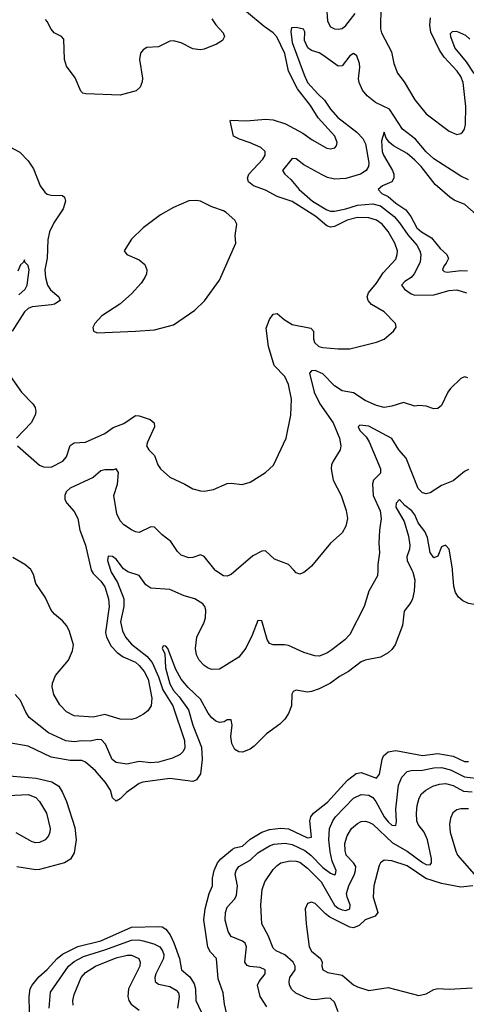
# Model space of a CAD drawing. Header units: inches. Extents: x 1843162 to 1959474, y 907081 to 1016326.
# Tile 42 of 256: x 1854906 to 1857239, y 947730 to 952878. Entities that reach past the tile are written whole.
import ezdxf

# ---------------------------------------------------------------- set-up
doc = ezdxf.new("R2010")
doc.units = ezdxf.units.IN
doc.header["$MEASUREMENT"] = 0
doc.layers.add('B8954', color=7, linetype='Continuous')
doc.layers.add('B8955', color=7, linetype='Continuous')

msp = doc.modelspace()

# ---------------------------------------------------------------- linework, layer by layer
at = {"layer": 'B8954', "color": 5}
for points, elevation in [([(1856955, 950000), (1856959.9, 949990), (1856969.8, 949949.8), (1856966.5, 949890), (1856958.1, 949850), (1856948.9, 949831.1), (1856914, 949786), (1856905.5, 949710), (1856867.4, 949610), (1856850, 949584.6), (1856830, 949566.9), (1856790, 949544.7), (1856710, 949530.1), (1856690, 949521.5), (1856624.1, 949470), (1856576.4, 949443.6), (1856528.7, 949410), (1856470, 949379.5), (1856430, 949365.1), (1856410, 949362.7), (1856350, 949371.8), (1856335.2, 949364.8), (1856328.1, 949351.9), (1856325, 949290), (1856309.2, 949250.8), (1856290, 949220.6), (1856264.9, 949195.1), (1856195.9, 949144.1), (1856130, 949079.7), (1856110, 949064.7), (1856069.1, 949049.1), (1856050, 949050.4), (1856030, 949062.4), (1856013.3, 949093.3), (1856009.3, 949130), (1856016.3, 949190), (1856010, 949218), (1855990, 949217.4), (1855973.7, 949206.3), (1855950, 949202.7), (1855930, 949210.9), (1855910, 949227.8), (1855890, 949253), (1855850, 949325.8), (1855786.6, 949386.6), (1855750, 949430.2), (1855720.7, 949480.7), (1855680.3, 949590), (1855670, 949603.1), (1855655.3, 949604.7), (1855649.8, 949590.2), (1855663.5, 949563.5), (1855668.1, 949490), (1855690, 949406.3), (1855709.3, 949370), (1855738.4, 949338.4), (1855787.5, 949270), (1855809.4, 949190), (1855855, 949075), (1855859.4, 949010), (1855850, 948934.4), (1855830, 948903.2), (1855810, 948895.4), (1855690, 948910.6), (1855548.8, 948891.2), (1855530, 948884), (1855463.3, 948836.7), (1855430, 948804.5), (1855410, 948791.5), (1855390.2, 948810.2), (1855379.5, 948850), (1855354.6, 948890), (1855301.8, 948950), (1855250, 948995.5), (1855230, 949004.8), (1855170, 949004.1), (1855070, 949022), (1854950, 949079), (1854850, 949097.4)], 620), ([(1855379.7, 950000), (1855382.8, 949990), (1855415.8, 949935.8), (1855449.2, 949850), (1855448.9, 949810), (1855432.8, 949730), (1855442, 949682), (1855459.1, 949650), (1855490, 949612.7), (1855570.4, 949550.4), (1855597.3, 949517.3), (1855630, 949442.8), (1855654, 949374), (1855705.3, 949290), (1855766, 949110), (1855768.1, 949070), (1855757.8, 949050), (1855743.9, 949036.1), (1855703.6, 949016.4), (1855630, 948996.8), (1855590, 948992.5), (1855530, 949000.2), (1855465.1, 948985.1), (1855410, 948994), (1855388.2, 949010), (1855354.8, 949090), (1855332.2, 949112.2), (1855310, 949114.4), (1855273.7, 949106.3), (1855230, 949108.4), (1855190, 949102.7), (1855147.5, 949107.5), (1855055.8, 949150), (1854955.8, 949230), (1854937.2, 949257.2), (1854910, 949318.4), (1854882.4, 949350)], 640), ([(1855279.9, 950000), (1855290, 949981.8), (1855330, 949941.8), (1855350, 949912), (1855369.9, 949850), (1855373.5, 949810), (1855353.8, 949673.8), (1855359, 949650), (1855383.2, 949603.2), (1855415.2, 949570), (1855446.8, 949546.8), (1855510, 949518.5), (1855530, 949501.5), (1855556, 949470), (1855576.1, 949430), (1855596.5, 949330), (1855592.9, 949290), (1855574.7, 949265.3), (1855553.2, 949246.8), (1855513.8, 949226.2), (1855490, 949219.2), (1855430, 949220.9), (1855350, 949245.8), (1855290, 949232.1), (1855190, 949238.5), (1855150, 949258.6), (1855115.3, 949295.3), (1855084.5, 949350), (1855075.4, 949390), (1855076.3, 949410), (1855093.4, 949450), (1855160.3, 949530), (1855181.6, 949578.4), (1855186.3, 949610), (1855164.1, 949684.1), (1855150.2, 949710.2), (1855130, 949734.9), (1855087.3, 949770), (1855070, 949790.7), (1855038.6, 949858.6), (1854990.4, 949930), (1854977.2, 949977.2), (1854965.1, 950000)], 660), ([(1856775.8, 950000), (1856775.1, 949970), (1856729.7, 949890), (1856705.6, 949810), (1856630, 949663.1), (1856603.8, 949636.2), (1856536.1, 949583.9), (1856510, 949566), (1856470, 949550.3), (1856447.3, 949552.7), (1856390, 949570.3), (1856310, 949605.5), (1856289.8, 949610.2), (1856230.3, 949610.3), (1856210, 949616.3), (1856198.3, 949638.3), (1856170, 949734.8), (1856150, 949737.3), (1856119.9, 949660.1), (1856087, 949593), (1856050, 949545.2), (1855950, 949483.1), (1855910, 949480.8), (1855890, 949486.9), (1855870, 949500.8), (1855843.8, 949530), (1855830, 949558), (1855823.5, 949590), (1855830.8, 949650), (1855870, 949728), (1855876.3, 949750), (1855878.2, 949790), (1855872.8, 949810), (1855863.2, 949823.2), (1855820.7, 949850), (1855765.6, 949865.6), (1855690, 949899.6), (1855590, 949905.2), (1855563.8, 949923.8), (1855530, 949971.8), (1855470, 949991), (1855458, 950000)], 640), ([(1856036.7, 950000), (1856010, 949977), (1855990, 949968.7), (1855970, 949970.3), (1855930, 949995.8), (1855926.7, 950000)], 660), ([(1856405.3, 950000), (1856390, 949987.3), (1856370, 949978.8), (1856350, 949986.8), (1856337.3, 950000)], 660), ([(1857513.8, 950000), (1857509.5, 949990.5), (1857495.2, 949970), (1857381.9, 949858.1), (1857330, 949825.4), (1857290, 949818.8), (1857250, 949825.5), (1857220, 949840), (1857198, 949858), (1857182.8, 949882.8), (1857173.9, 949913.9), (1857166.7, 950000)], 620), ([(1855990.2, 947670), (1855975, 947730), (1855967.8, 947790), (1855942.8, 947862.8), (1855934.6, 947970), (1855903.2, 948003.2), (1855889.3, 948029.3), (1855867.7, 948172.3), (1855875.1, 948230), (1855896.4, 948310), (1855913.5, 948350), (1855913.4, 948390), (1855921.5, 948430), (1855939.6, 948470), (1855956.8, 948490), (1856018, 948542), (1856030, 948548.9), (1856070, 948556.7), (1856110, 948593.1), (1856170.7, 948629.3), (1856210, 948644.5), (1856270, 948650.4), (1856310, 948647.2), (1856410, 948599.9), (1856430, 948604.2), (1856421.3, 948690), (1856426.1, 948710), (1856441.1, 948730), (1856513.8, 948786.2), (1856618.7, 948901.3), (1856663.7, 948936.3), (1856690, 948942.4), (1856770, 948912.1), (1856786.1, 948933.9), (1856799.5, 949010), (1856807.1, 949030), (1856830, 949050.5), (1856870, 949056.7), (1857010, 949030.6), (1857090, 949040.6), (1857170, 949027.1), (1857230, 949000.3), (1857250, 948999.2)], 620), ([(1854790, 948929.9), (1854992.1, 948912.1), (1855073.1, 948893.1), (1855109.3, 948870), (1855130, 948837.7), (1855150.8, 948790.8), (1855194, 948654), (1855201.5, 948590), (1855190, 948522.4), (1855170.3, 948489.7), (1855140.4, 948470), (1855010, 948434.4), (1854990, 948433.6), (1854890, 948449.4)], 620), ([(1856197.1, 947717.1), (1856161.5, 947770), (1856147.8, 947830), (1856156.3, 947850), (1856188.5, 947890), (1856188.1, 947910), (1856162.5, 947922.5), (1856107.8, 947927.8), (1856093.4, 947933.4), (1856081.3, 947950), (1856090.7, 948030), (1856083.2, 948050), (1856070, 948060.9), (1856010, 948084.2), (1855994.2, 948110), (1855979.2, 948170), (1855980.1, 948210), (1855990, 948238), (1856030, 948281.2), (1856038.9, 948301.1), (1856044.3, 948350), (1856031.8, 948410), (1856036.6, 948430), (1856050, 948449.8), (1856110, 948482.9), (1856150, 948521.6), (1856210, 948557.7), (1856233.2, 948566.8), (1856292.7, 948572.7), (1856330, 948565.2), (1856394.7, 948534.7), (1856426.9, 948510), (1856490, 948445.8), (1856530, 948415.7), (1856550, 948406.2), (1856554.7, 948410), (1856558.7, 948430), (1856537.8, 948477.8), (1856527.5, 948527.5), (1856520.7, 948590), (1856525, 948650), (1856541.2, 948690), (1856555, 948710), (1856650, 948807.9), (1856690, 948826.6), (1856730, 948823.6), (1856750, 948810.5), (1856766, 948790), (1856809.6, 948710), (1856830, 948683.8), (1856850, 948666.6), (1856870, 948664.4), (1856874.6, 948685.4), (1856870.5, 948750), (1856884.2, 948875.8), (1856901.7, 948918.3), (1856930, 948946.8), (1856950, 948952.6), (1857010, 948954.8), (1857070, 948965.8), (1857110, 948967.6), (1857156, 948956), (1857230, 948919.7), (1857288.3, 948911.7)], 640), ([(1856570, 947690.3), (1856550, 947741.7), (1856530, 947760.5), (1856510, 947762.6), (1856450, 947753.1), (1856430, 947754.7), (1856410, 947759.6), (1856348.5, 947788.5), (1856327.1, 947807.1), (1856316, 947830), (1856313.2, 947850), (1856317.6, 947870), (1856345.2, 947910), (1856345.4, 947930), (1856333.7, 947950), (1856290, 947989), (1856245.3, 948010), (1856230, 948023.1), (1856204, 948090), (1856171.1, 948150), (1856164.9, 948250), (1856173.2, 948330), (1856186.2, 948370), (1856230, 948435.4), (1856250, 948456.1), (1856270, 948468.9), (1856319.4, 948480.6), (1856350, 948479.1), (1856370, 948472.9), (1856410, 948442.2), (1856479.9, 948370), (1856550, 948248), (1856570, 948231.9), (1856590, 948224), (1856610, 948221.2), (1856630, 948229.1), (1856631.4, 948250), (1856616.3, 948290), (1856613.7, 948310), (1856624.9, 948350), (1856654.5, 948410), (1856660.8, 948430), (1856660.9, 948450), (1856649.3, 948469.3), (1856612.1, 948510), (1856605.9, 948534.1), (1856605.1, 948570), (1856616.1, 948610), (1856639.7, 948650), (1856670, 948676), (1856690, 948685.2), (1856710, 948687.6), (1856730, 948683), (1856750, 948671.8), (1856853.9, 948573.9), (1856930.7, 948530.7), (1857010, 948471.6), (1857030, 948460.8), (1857050, 948459.8), (1857057.5, 948470), (1857057, 948490), (1857036.6, 948590), (1857018, 948630), (1856987.5, 948670), (1856980.8, 948690), (1856978.7, 948730), (1856983, 948770), (1856992.6, 948807.4), (1857005.2, 948830), (1857027.8, 948850), (1857063.6, 948870), (1857098.7, 948881.3), (1857130, 948884.8), (1857170, 948874.2), (1857223.6, 948843.6), (1857270, 948841.5)], 660), ([(1854810, 948819.9), (1854950, 948827.7), (1854990, 948810.9), (1855010, 948789.7), (1855046, 948730), (1855064.2, 948650), (1855063.6, 948630), (1855056.2, 948610), (1855039.5, 948590), (1855010, 948575.3), (1854990, 948574.6), (1854970, 948580.2), (1854886.4, 948626.4)], 640), ([(1857250, 948751.3), (1857210, 948752.7), (1857190, 948746.6), (1857169.3, 948730.7), (1857156.9, 948703.1), (1857150.2, 948670), (1857154, 948630), (1857183.8, 948530), (1857193.7, 948510), (1857279.4, 948410)], 680), ([(1857273.7, 948350), (1857210, 948342.8), (1857110, 948362), (1857027.7, 948387.7), (1856930, 948454.4), (1856850, 948480.6), (1856810, 948483.1), (1856791.1, 948468.9), (1856784.2, 948455.8), (1856755.8, 948350), (1856752.6, 948290), (1856776.1, 948210), (1856763.1, 948190), (1856710, 948171.3), (1856678.6, 948141.4), (1856649.6, 948130.4), (1856630, 948132.6), (1856525.5, 948185.5), (1856502.7, 948202.7), (1856450, 948257.3), (1856430, 948264.2), (1856410, 948256.2), (1856397.6, 948230), (1856402.2, 948150), (1856418.2, 948030), (1856430, 948008), (1856477.6, 947970), (1856485, 947950), (1856483.8, 947930), (1856489, 947910), (1856515.9, 947895.9), (1856590, 947881.8), (1856650, 947831.3), (1856670, 947820.7), (1856730, 947802.6), (1856830, 947817.5), (1856990, 947776.6), (1857030, 947784.2), (1857070, 947807.4), (1857090, 947813.3), (1857150, 947808.5), (1857270, 947815.8)], 680), ([(1854957, 947690), (1854955.7, 947770), (1854961.2, 947810), (1854970.1, 947830), (1855005.9, 947874.1), (1855050, 947911.7), (1855102.3, 947970), (1855128.6, 947991.4), (1855210, 948032.5), (1855330, 948061.5), (1855490, 948132.8), (1855630, 948137.6), (1855650, 948135.8), (1855670, 948122.6), (1855692.4, 948092.4), (1855711.4, 948051.4), (1855739.7, 947970), (1855750.6, 947910.6), (1855794.4, 947874.4), (1855817.5, 947837.5), (1855823.7, 947810), (1855825.2, 947750), (1855854.5, 947690)], 620), ([(1855060.1, 947710), (1855067.3, 947792.7), (1855161, 947930), (1855190, 947954.4), (1855239.4, 947980.6), (1855350, 948014.4), (1855490, 948065.9), (1855526.9, 948066.9), (1855550, 948062.4), (1855606.7, 948046.7), (1855637, 948030), (1855652.2, 948010), (1855657.9, 947990), (1855657, 947970), (1855617.7, 947890), (1855611.6, 947870), (1855613.3, 947850), (1855630, 947835.8), (1855690, 947823.2), (1855723.2, 947803.2), (1855734.9, 947790), (1855739.1, 947770), (1855729.9, 947710)], 640), ([(1855185.6, 947725.6), (1855183.7, 947750), (1855190, 947782), (1855226.6, 947870), (1855250, 947896.3), (1855301.6, 947930), (1855410, 947972.3), (1855467.2, 947987.2), (1855490, 947987.2), (1855527.4, 947970), (1855535.8, 947950), (1855533, 947930), (1855474.4, 947810), (1855471.2, 947770), (1855476.2, 947750), (1855487.9, 947730), (1855530, 947699.3)], 660)]:
    msp.add_lwpolyline(points, dxfattribs=dict(at, elevation=elevation))
at = {"layer": 'B8955', "color": 5}
for points, elevation in [([(1856507.7, 952947.7), (1856513.6, 952870), (1856530, 952841.2), (1856550, 952830.2), (1856570, 952828.6), (1856590, 952833.2), (1856610, 952848.5), (1856657.7, 952910)], 680), ([(1856792.7, 952950), (1856791.3, 952830), (1856796.1, 952810), (1856847.2, 952710), (1856861.1, 952650), (1856878.7, 952598.7), (1856914.3, 952554.3), (1856970, 952458.9), (1857030, 952385.5), (1857150, 952296), (1857190, 952278.9), (1857210, 952282.6), (1857218.7, 952290), (1857230, 952305.5), (1857235.2, 952330), (1857235.6, 952424.4), (1857223.1, 952550), (1857210, 952580.7), (1857190.4, 952610), (1857122.7, 952682.7), (1857099.4, 952719.4), (1857053.7, 952813.7), (1857047.5, 952850), (1857052.3, 952887.7)], 680), ([(1854894.4, 950650), (1855010, 950548.7), (1855030, 950539.5), (1855070, 950539.2), (1855130.7, 950570), (1855150, 950593.4), (1855168.7, 950651.3), (1855190, 950666.2), (1855250, 950670.2), (1855350, 950715.4), (1855394.7, 950745.3), (1855450, 950766.2), (1855510, 950808.9), (1855530, 950807.4), (1855587.5, 950787.5), (1855608, 950770), (1855610.2, 950749.8), (1855572.7, 950670), (1855568.7, 950650), (1855580.7, 950630), (1855610, 950598.8), (1855627.4, 950550), (1855640.9, 950530), (1855690, 950486.7), (1855767.7, 950450), (1855810, 950424.6), (1855850, 950414.3), (1855870, 950413.1), (1855918.2, 950421.8), (1855990, 950452.4), (1856010, 950454.9), (1856068.2, 950448.2), (1856110, 950459.5), (1856190, 950510.4), (1856230.8, 950549.2), (1856298.3, 950690), (1856322.6, 950810), (1856325.4, 950894.6), (1856310.7, 950970), (1856290, 951012), (1856234.8, 951070), (1856205.4, 951170), (1856193.9, 951266.1), (1856210, 951310.3), (1856230, 951338.7), (1856250, 951342.6), (1856287.2, 951310), (1856330, 951285.1), (1856426.1, 951266.1), (1856440.8, 951250), (1856440.7, 951210), (1856445.4, 951190), (1856468.5, 951170), (1856490, 951164.8), (1856570, 951156.9), (1856630, 951158), (1856770, 951192.2), (1856810, 951208.2), (1856859.3, 951250), (1856872.3, 951270), (1856869.3, 951290), (1856809.6, 951350), (1856743.1, 951390), (1856726, 951410), (1856721.2, 951430), (1856727.6, 951450), (1856770, 951501.3), (1856804.5, 951555.5), (1856870, 951627), (1856878.4, 951650), (1856879, 951670), (1856865.7, 951710), (1856830, 951771.4), (1856798.5, 951810), (1856770, 951830.9), (1856730, 951843.1), (1856670, 951843.5), (1856617.3, 951830), (1856550, 951796.9), (1856530, 951793.3), (1856510, 951799.7), (1856452.1, 951850), (1856330, 951927.1), (1856250, 951954.3), (1856190, 951986.4), (1856127.4, 952010), (1856101, 952030), (1856096.1, 952050), (1856102, 952070), (1856176.5, 952150), (1856187.3, 952170), (1856187.5, 952190), (1856164.8, 952210), (1856110, 952235.2), (1856053.7, 952253.7), (1856023.5, 952270), (1856004.5, 952350), (1856007.6, 952352.4), (1856090.5, 952349.5), (1856190, 952357.5), (1856230, 952355), (1856294, 952334), (1856384.4, 952284.4), (1856433.4, 952250), (1856510, 952206.7), (1856530, 952203.1), (1856552.4, 952207.6), (1856561, 952219), (1856563.9, 952236.1), (1856552.8, 952270), (1856464.8, 952364.8), (1856425, 952430), (1856356.3, 952516.3), (1856310.3, 952610), (1856290, 952702.3), (1856248.6, 952788.6), (1856229.5, 952809.5), (1856182.1, 952842.1), (1856090, 952919.9)], 680), ([(1855910, 952882.7), (1855931.1, 952851.1), (1855969.2, 952810), (1855976, 952790), (1855965.2, 952770), (1855934, 952750), (1855870, 952724.9), (1855850, 952721.3), (1855810, 952726.4), (1855750, 952757.6), (1855710, 952768.7), (1855690, 952765.3), (1855630, 952736.5), (1855570, 952732.2), (1855550, 952721.3), (1855537.2, 952702.8), (1855532.4, 952670), (1855547.3, 952572.7), (1855545.8, 952554.2), (1855534.3, 952525.7), (1855514.1, 952505.9), (1855430, 952484), (1855250.4, 952490.4), (1855234.9, 952494.9), (1855225.1, 952505.1), (1855195.1, 952575.1), (1855150, 952636), (1855140.4, 952670), (1855135.8, 952775.8), (1855123.8, 952790), (1855086, 952810), (1855070, 952828.7), (1855050, 952868.7), (1855039.8, 952879.8)], 720), ([(1857250, 952040.2), (1857210, 952060.6), (1857070, 952151.6), (1857030, 952187.9), (1856974.2, 952254.2), (1856906.3, 952306.3), (1856838, 952410), (1856764.8, 952444.8), (1856720.1, 952480.1), (1856697.1, 952510), (1856679.2, 952550), (1856675, 952570), (1856682.7, 952630), (1856681.2, 952650), (1856667, 952690), (1856650, 952701.3), (1856630, 952689.1), (1856590, 952637.6), (1856570, 952634.7), (1856490, 952693.2), (1856470, 952705.2), (1856430, 952718), (1856411, 952731), (1856393.8, 952770), (1856394.7, 952814.7), (1856388.9, 952828.9), (1856350, 952837.1), (1856324.8, 952835.2), (1856322.6, 952817.4), (1856330, 952758.7), (1856391.6, 952590), (1856410, 952550.7), (1856463.6, 952490), (1856498.2, 952458.2), (1856529.8, 952409.8), (1856567.4, 952367.4), (1856666.4, 952290), (1856697.9, 952257.9), (1856711.4, 952230), (1856730.4, 952129.6), (1856728.4, 952110), (1856716.2, 952090), (1856686.9, 952070), (1856610, 952048.1), (1856550, 952045), (1856514, 952054), (1856486.5, 952066.5), (1856390, 952119), (1856350, 952151.4), (1856330, 952153.1), (1856278, 952090), (1856291.1, 952070), (1856322.2, 952042.2), (1856365.8, 951990), (1856435.4, 951930), (1856510, 951884.4), (1856530, 951876.7), (1856550, 951876.4), (1856610, 951888.7), (1856670, 951908.6), (1856750, 951916.4), (1856790, 951904.5), (1856861.3, 951850), (1856890, 951816.7), (1856932.7, 951752.7), (1856979.9, 951699.9), (1856995.9, 951670), (1857001.2, 951650), (1856997.2, 951610), (1856966.2, 951550), (1856950.3, 951529.7), (1856917.6, 951510), (1856900.9, 951490), (1856915.9, 951470), (1856950, 951444.6), (1856970, 951438.2), (1857070, 951439.6), (1857150, 951463), (1857190, 951465.7), (1857240.5, 951450)], 660), ([(1857257, 952777), (1857236, 952796), (1857190, 952816.3), (1857164.3, 952815.7), (1857155.1, 952804.9), (1857155.7, 952790), (1857179, 952730), (1857237.4, 952657.4), (1857277.5, 952597.5)], 660), ([(1857290, 951859.8), (1857231.6, 951911.6), (1857174.6, 951934.6), (1857152.9, 951950), (1857075.9, 952015.9), (1857002.4, 952110), (1856970, 952144.2), (1856930, 952178.1), (1856858.7, 952218.7), (1856837, 952237), (1856819.6, 952259.6), (1856809, 952290), (1856795.6, 952244.4), (1856799.2, 952190), (1856806.6, 952170), (1856853.5, 952090), (1856860.3, 952070), (1856860.4, 952050), (1856849.7, 952030), (1856801, 952010), (1856778.8, 951990), (1856796.8, 951970), (1856830, 951953.8), (1856870, 951919.9), (1856923.7, 951883.7), (1856949.5, 951850), (1856981.2, 951790), (1857004.7, 951770), (1857057.3, 951737.3), (1857102.5, 951682.5), (1857136.8, 951650), (1857146, 951630), (1857134.3, 951605.7), (1857120.8, 951590), (1857114.7, 951570), (1857122.6, 951562.6), (1857138.9, 951558.9), (1857210, 951567.2), (1857244.9, 951564.9)], 640), ([(1854850, 952214.6), (1854906.6, 952186.6), (1854950, 952140.2), (1854977.8, 952097.8), (1855013.4, 952010), (1855036.2, 951976.2), (1855050, 951965.5), (1855070, 951961.3), (1855130, 951958.7), (1855140.4, 951950), (1855145.3, 951930), (1855132.7, 951890), (1855084.4, 951815.6), (1855061.1, 951770), (1855052.5, 951727.5), (1855048.8, 951631.2), (1855037.8, 951570), (1855040.7, 951530), (1855050.1, 951490), (1855066.2, 951466.2), (1855109.3, 951430), (1855117.6, 951410), (1855088.3, 951391.7), (1855072.7, 951387.3), (1854970, 951377.1), (1854950, 951367.4), (1854930.1, 951350), (1854866.8, 951250)], 680), ([(1854900.8, 951439.2), (1854934, 951470), (1854945.2, 951490), (1854955.3, 951570), (1854950, 951592.4), (1854932.4, 951610), (1854930, 951622), (1854925.2, 951610), (1854910, 951597.3), (1854896.2, 951563.8)], 660), ([(1857246.4, 951006.4), (1857230, 951010.5), (1857210, 951002), (1857157, 950950), (1857142, 950930), (1857110, 950861), (1857090, 950844.9), (1857070, 950844), (1857030, 950858), (1856990, 950860.7), (1856970, 950857.3), (1856910, 950876.5), (1856850, 950857.2), (1856810, 950851.2), (1856770, 950861.8), (1856710, 950887.9), (1856650, 950927.8), (1856590, 950937.4), (1856550, 950964.7), (1856490, 951026.7), (1856450, 951043.6), (1856430, 951043.1), (1856420.4, 951030), (1856444.8, 950930), (1856473.5, 950870), (1856543.9, 950770), (1856577.2, 950690), (1856584.2, 950650), (1856580.7, 950630), (1856542.6, 950570), (1856534.5, 950550), (1856532.9, 950530), (1856543.9, 950470), (1856585.7, 950390), (1856611.9, 950311.9), (1856618, 950270), (1856609.7, 950230), (1856590, 950194.4), (1856530, 950142), (1856430, 950020.5), (1856405.3, 950000)], 660), ([(1854846.3, 951030), (1854915.2, 950930), (1854975, 950870), (1854986.4, 950850), (1854990.2, 950830), (1854987.3, 950810), (1854966.2, 950770), (1854888.8, 950690)], 680), ([(1857250, 950526), (1857230, 950516.4), (1857170, 950467.4), (1857110, 950442.7), (1857050, 950404.9), (1857030, 950399), (1857010, 950404.7), (1856987.7, 950427.7), (1856925.5, 950585.5), (1856886.4, 950630), (1856850, 950689.2), (1856730, 950753), (1856682.4, 950757.6), (1856674, 950750), (1856683.5, 950730), (1856716.4, 950696.4), (1856731.9, 950671.9), (1856790.7, 950529.3), (1856790, 950507.7), (1856754, 950470), (1856749.1, 950450.9), (1856751.6, 950390), (1856788.3, 950310), (1856793.9, 950270), (1856785.4, 950210), (1856782.4, 950142.4), (1856785.5, 950090), (1856776.4, 950030), (1856775.8, 950000)], 640), ([(1855926.7, 950000), (1855870, 950072.2), (1855850, 950080.4), (1855810, 950066.5), (1855790, 950064.4), (1855750, 950078.9), (1855730, 950098.4), (1855694.6, 950150), (1855650, 950184.4), (1855610, 950224.6), (1855590, 950227.2), (1855530, 950197.1), (1855510, 950200.4), (1855490, 950210.4), (1855450, 950237.6), (1855430, 950257.6), (1855413.9, 950293.9), (1855397.5, 950390), (1855417.4, 950450), (1855422, 950510), (1855410.3, 950530.3), (1855395.2, 950524.8), (1855350, 950524.2), (1855330, 950519.5), (1855290, 950483.7), (1855170, 950428), (1855147.7, 950410), (1855140.7, 950390), (1855142.2, 950370), (1855152.1, 950350), (1855190, 950307.3), (1855208.6, 950270), (1855219.4, 950210), (1855250.2, 950130.2), (1855279.9, 950000)], 660), ([(1857166.7, 950000), (1857166.2, 950006.2), (1857150, 950110.4), (1857130, 950130.2), (1857110, 950121.5), (1857090, 950073), (1857070, 950064.2), (1857050, 950091.7), (1857035.7, 950170), (1857022.7, 950202.7), (1856987, 950247), (1856969.6, 950290), (1856955.1, 950310), (1856918.3, 950338.3), (1856890, 950368.7), (1856872.8, 950350), (1856870.8, 950330), (1856913.8, 950253.8), (1856937.6, 950177.6), (1856944, 950130), (1856942.2, 950110), (1856927.9, 950070), (1856930.5, 950050), (1856955, 950000)], 620), ([(1854965.1, 950000), (1854963.4, 950003.4), (1854932.7, 950030), (1854870, 950066.2)], 660), ([(1855458, 950000), (1855447.7, 950007.7), (1855410, 950057.2), (1855390, 950071.1), (1855367.5, 950072.5), (1855364, 950050), (1855379.7, 950000)], 640), ([(1856337.3, 950000), (1856309.2, 950029.2), (1856236.7, 950056.7), (1856190, 950100.3), (1856170, 950099.6), (1856124.4, 950075.6), (1856036.7, 950000)], 660)]:
    msp.add_lwpolyline(points, dxfattribs=dict(at, elevation=elevation))
at = {"layer": 'B8955', "color": 5, "elevation": 720}
msp.add_lwpolyline([(1855830, 951933.6), (1855790, 951931.3), (1855710, 951896.9), (1855641.8, 951858.2), (1855550.4, 951790), (1855490.5, 951730), (1855450.8, 951670), (1855466, 951650), (1855530, 951623.6), (1855559, 951599), (1855570.2, 951570), (1855568.3, 951550), (1855559.7, 951530), (1855540, 951500), (1855490, 951445.1), (1855428.2, 951391.8), (1855335.5, 951330), (1855298, 951290), (1855288.1, 951268.1), (1855291, 951250), (1855310, 951241.6), (1855510, 951248.9), (1855610, 951256.9), (1855710, 951282.7), (1855820.5, 951359.5), (1855871.5, 951408.5), (1855950, 951516.3), (1856034.7, 951710), (1856031.8, 951750), (1856039.5, 951810), (1856029.4, 951830), (1855984.5, 951870), (1855970, 951879.7), (1855910, 951899.6), (1855850, 951929.6)], close=True, dxfattribs=at)

doc.saveas('drawing.dxf')
